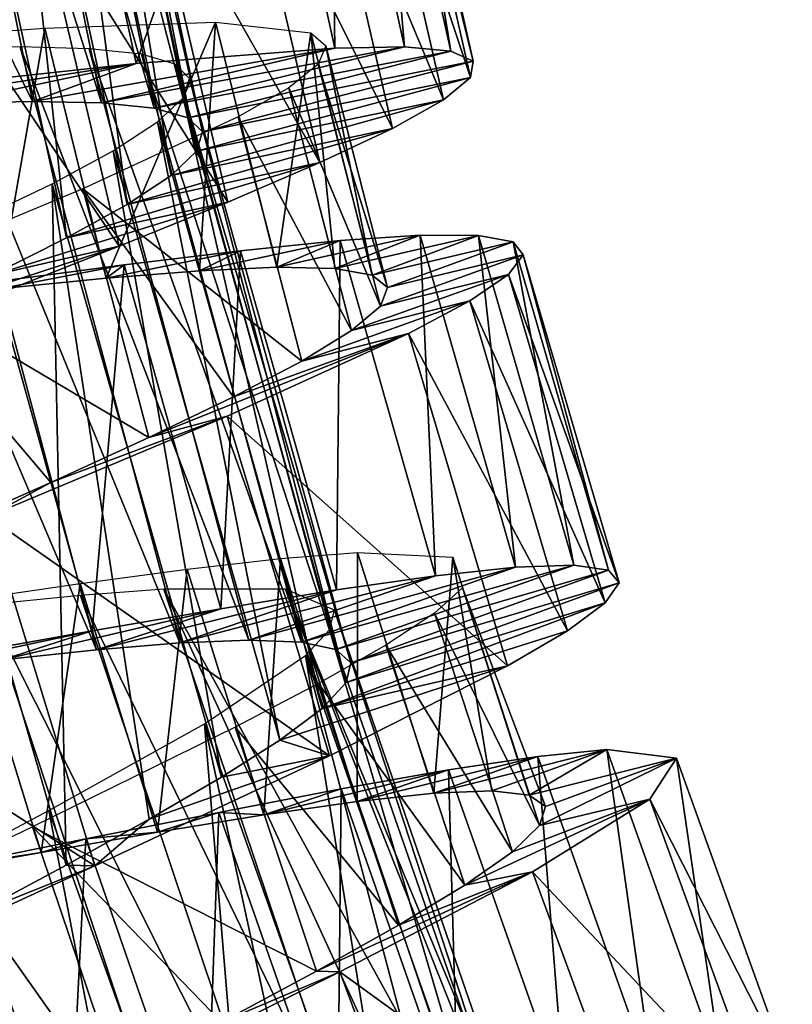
# Model space of a CAD drawing. Header units: millimetres. Extents: x -150 to 150, y -85 to 1149.
# Tile 44 of 256: x 62.69 to 69.29, y 385.05 to 393.46. Entities that reach past the tile are written whole.
import ezdxf

# ---------------------------------------------------------------- set-up
doc = ezdxf.new("R2010")
doc.units = ezdxf.units.MM
doc.header["$LTSCALE"] = 21.359881
for name, color, linetype in [('103', 7, 'CONTINUOUS'), ('104', 7, 'CONTINUOUS'), ('91', 7, 'CONTINUOUS'), ('92', 7, 'CONTINUOUS'), ('93', 7, 'CONTINUOUS')]:
    doc.layers.add(name, color=color, linetype=linetype)

msp = doc.modelspace()

# ---------------------------------------------------------------- linework, layer by layer
at = {"layer": '103', "color": 7, "linetype": 'CONTINUOUS', "true_color": 0xaaaaaa}
for points in [[(62.0804, 392.7518, -3.8392), (62.795, 392.7661, -3.2675), (60.2264, 397.9936, -4.2612), (62.0804, 392.7518, -3.8392)], [(60.2264, 397.9936, -4.2612), (62.795, 392.7661, -3.2675), (61.7496, 397.9371, -3.2655), (60.2264, 397.9936, -4.2612)], [(62.795, 392.7661, -3.2675), (63.3866, 392.7538, -2.571), (61.7496, 397.9371, -3.2655), (62.795, 392.7661, -3.2675)], [(61.7496, 397.9371, -3.2655), (63.3866, 392.7538, -2.571), (62.339, 397.8842, -2.5689), (61.7496, 397.9371, -3.2655)], [(63.3866, 392.7538, -2.571), (63.8362, 392.7092, -1.7753), (62.339, 397.8842, -2.5689), (63.3866, 392.7538, -2.571)], [(62.339, 397.8842, -2.5689), (63.8362, 392.7092, -1.7753), (62.7845, 397.8088, -1.7732), (62.339, 397.8842, -2.5689)], [(63.8362, 392.7092, -1.7753), (64.1264, 392.6271, -0.9105), (62.7845, 397.8088, -1.7732), (63.8362, 392.7092, -1.7753)], [(62.7845, 397.8088, -1.7732), (64.1264, 392.6271, -0.9105), (63.0683, 397.7069, -0.9085), (62.7845, 397.8088, -1.7732)], [(64.1264, 392.6271, -0.9105), (64.2479, 392.5051, -0.0144), (63.0683, 397.7069, -0.9085), (64.1264, 392.6271, -0.9105)], [(63.0683, 397.7069, -0.9085), (64.2479, 392.5051, -0.0144), (63.1812, 397.5768, -0.0124), (63.0683, 397.7069, -0.9085)], [(63.1812, 397.5768, -0.0124), (64.1977, 392.3404, 0.8832), (63.1199, 397.416, 0.8852), (63.1812, 397.5768, -0.0124)], [(64.2479, 392.5051, -0.0144), (64.1977, 392.3404, 0.8832), (63.1812, 397.5768, -0.0124), (64.2479, 392.5051, -0.0144)], [(63.1199, 397.416, 0.8852), (63.98, 392.1334, 1.747), (62.8885, 397.2245, 1.749), (63.1199, 397.416, 0.8852)], [(64.1977, 392.3404, 0.8832), (63.98, 392.1334, 1.747), (63.1199, 397.416, 0.8852), (64.1977, 392.3404, 0.8832)], [(62.8885, 397.2245, 1.749), (63.604, 391.8854, 2.5424), (62.4963, 397.0029, 2.5445), (62.8885, 397.2245, 1.749)], [(63.98, 392.1334, 1.747), (63.604, 391.8854, 2.5424), (62.8885, 397.2245, 1.749), (63.98, 392.1334, 1.747)], [(62.4963, 397.0029, 2.5445), (63.0862, 391.5995, 3.2403), (61.9601, 396.7532, 3.2423), (62.4963, 397.0029, 2.5445)], [(63.604, 391.8854, 2.5424), (63.0862, 391.5995, 3.2403), (62.4963, 397.0029, 2.5445), (63.604, 391.8854, 2.5424)], [(63.0862, 391.5995, 3.2403), (62.4465, 391.2798, 3.8133), (61.9601, 396.7532, 3.2423), (63.0862, 391.5995, 3.2403)], [(61.1667, 393.1946, -4.261), (63.3433, 388.079, -3.8384), (61.9746, 393.2233, -3.8364), (61.1667, 393.1946, -4.261)], [(62.5393, 387.9948, -4.2631), (63.3433, 388.079, -3.8384), (61.1667, 393.1946, -4.261), (62.5393, 387.9948, -4.2631)], [(61.9746, 393.2233, -3.8364), (64.0559, 388.1378, -3.2653), (62.6895, 393.2331, -3.2632), (61.9746, 393.2233, -3.8364)], [(63.3433, 388.079, -3.8384), (64.0559, 388.1378, -3.2653), (61.9746, 393.2233, -3.8364), (63.3433, 388.079, -3.8384)], [(64.0559, 388.1378, -3.2653), (64.6467, 388.1622, -2.5673), (62.6895, 393.2331, -3.2632), (64.0559, 388.1378, -3.2653)], [(62.6895, 393.2331, -3.2632), (64.6467, 388.1622, -2.5673), (63.2807, 393.2169, -2.5653), (62.6895, 393.2331, -3.2632)], [(64.6467, 388.1622, -2.5673), (65.0967, 388.1455, -1.7717), (63.2807, 393.2169, -2.5653), (64.6467, 388.1622, -2.5673)], [(63.2807, 393.2169, -2.5653), (65.0967, 388.1455, -1.7717), (63.7285, 393.1692, -1.7697), (63.2807, 393.2169, -2.5653)], [(65.0967, 388.1455, -1.7717), (65.3901, 388.0815, -0.9079), (63.7285, 393.1692, -1.7697), (65.0967, 388.1455, -1.7717)], [(63.7285, 393.1692, -1.7697), (65.3901, 388.0815, -0.9079), (64.0168, 393.0852, -0.9059), (63.7285, 393.1692, -1.7697)], [(65.3901, 388.0815, -0.9079), (65.5182, 387.9668, -0.0102), (64.0168, 393.0852, -0.9059), (65.3901, 388.0815, -0.9079)], [(64.0168, 393.0852, -0.9059), (65.5182, 387.9668, -0.0102), (64.1368, 392.962, -0.0083), (64.0168, 393.0852, -0.9059)], [(64.1368, 392.962, -0.0083), (65.4775, 387.7993, 0.8858), (64.0847, 392.7977, 0.8878), (64.1368, 392.962, -0.0083)], [(65.5182, 387.9668, -0.0102), (65.4775, 387.7993, 0.8858), (64.1368, 392.962, -0.0083), (65.5182, 387.9668, -0.0102)], [(64.0847, 392.7977, 0.8878), (65.2719, 387.5785, 1.7505), (63.8644, 392.5915, 1.7525), (64.0847, 392.7977, 0.8878)], [(65.4775, 387.7993, 0.8858), (65.2719, 387.5785, 1.7505), (64.0847, 392.7977, 0.8878), (65.4775, 387.7993, 0.8858)], [(63.8644, 392.5915, 1.7525), (64.9107, 387.3069, 2.5461), (63.4854, 392.3454, 2.5481), (63.8644, 392.5915, 1.7525)], [(65.2719, 387.5785, 1.7505), (64.9107, 387.3069, 2.5461), (63.8644, 392.5915, 1.7525), (65.2719, 387.5785, 1.7505)], [(63.4854, 392.3454, 2.5481), (64.4113, 386.9892, 3.2426), (62.9654, 392.0628, 3.2446), (63.4854, 392.3454, 2.5481)], [(64.9107, 387.3069, 2.5461), (64.4113, 386.9892, 3.2426), (63.4854, 392.3454, 2.5481), (64.9107, 387.3069, 2.5461)], [(62.9654, 392.0628, 3.2446), (63.084, 386.2395, 4.238), (61.5898, 391.406, 4.24), (62.9654, 392.0628, 3.2446)], [(64.4113, 386.9892, 3.2426), (63.793, 386.6304, 3.814), (62.9654, 392.0628, 3.2446), (64.4113, 386.9892, 3.2426)], [(63.793, 386.6304, 3.814), (63.084, 386.2395, 4.238), (62.9654, 392.0628, 3.2446), (63.793, 386.6304, 3.814)], [(63.084, 386.2395, 4.238), (62.3128, 385.825, 4.498), (61.5898, 391.406, 4.24), (63.084, 386.2395, 4.238)], [(63.2075, 388.5429, -3.8361), (65.6009, 383.5972, -3.2653), (63.919, 388.5971, -3.2633), (63.2075, 388.5429, -3.8361)], [(63.919, 388.5971, -3.2633), (66.6379, 383.6696, -1.7724), (64.9586, 388.5981, -1.7704), (63.919, 388.5971, -3.2633)], [(65.6009, 383.5972, -3.2653), (66.1886, 383.6584, -2.567), (63.919, 388.5971, -3.2633), (65.6009, 383.5972, -3.2653)], [(66.1886, 383.6584, -2.567), (66.6379, 383.6696, -1.7724), (63.919, 388.5971, -3.2633), (66.1886, 383.6584, -2.567)], [(66.6379, 383.6696, -1.7724), (66.9339, 383.6242, -0.9108), (64.9586, 388.5981, -1.7704), (66.6379, 383.6696, -1.7724)], [(66.9339, 383.6242, -0.9108), (67.0692, 383.5176, -0.0118), (64.9586, 388.5981, -1.7704), (66.9339, 383.6242, -0.9108)], [(64.9586, 388.5981, -1.7704), (67.0692, 383.5176, -0.0118), (65.3785, 388.4168, -0.0098), (64.9586, 388.5981, -1.7704)], [(62.401, 388.4636, -4.2624), (64.8948, 383.4943, -3.8382), (63.2075, 388.5429, -3.8361), (62.401, 388.4636, -4.2624)], [(64.8948, 383.4943, -3.8382), (65.6009, 383.5972, -3.2653), (63.2075, 388.5429, -3.8361), (64.8948, 383.4943, -3.8382)], [(60.6254, 388.2668, -4.6131), (64.0956, 383.3598, -4.2644), (62.401, 388.4636, -4.2624), (60.6254, 388.2668, -4.6131)], [(64.0956, 383.3598, -4.2644), (64.8948, 383.4943, -3.8382), (62.401, 388.4636, -4.2624), (64.0956, 383.3598, -4.2644)], [(65.3785, 388.4168, -0.0098), (67.0387, 383.3474, 0.8862), (65.3364, 388.2491, 0.8882), (65.3785, 388.4168, -0.0098)], [(67.0692, 383.5176, -0.0118), (67.0387, 383.3474, 0.8862), (65.3785, 388.4168, -0.0098), (67.0692, 383.5176, -0.0118)], [(62.3378, 383.0415, -4.6152), (63.2322, 383.2047, -4.5264), (60.6254, 388.2668, -4.6131), (62.3378, 383.0415, -4.6152)], [(63.2322, 383.2047, -4.5264), (64.0956, 383.3598, -4.2644), (60.6254, 388.2668, -4.6131), (63.2322, 383.2047, -4.5264)], [(65.3364, 388.2491, 0.8882), (66.8471, 383.1142, 1.7503), (65.1292, 388.0296, 1.7522), (65.3364, 388.2491, 0.8882)], [(67.0387, 383.3474, 0.8862), (66.8471, 383.1142, 1.7503), (65.3364, 388.2491, 0.8882), (67.0387, 383.3474, 0.8862)], [(65.1292, 388.0296, 1.7522), (66.0254, 382.4728, 3.2408), (64.2654, 387.4462, 3.2428), (65.1292, 388.0296, 1.7522)], [(66.8471, 383.1142, 1.7503), (66.5035, 382.8206, 2.5454), (65.1292, 388.0296, 1.7522), (66.8471, 383.1142, 1.7503)], [(66.5035, 382.8206, 2.5454), (66.0254, 382.4728, 3.2408), (65.1292, 388.0296, 1.7522), (66.5035, 382.8206, 2.5454)], [(64.2654, 387.4462, 3.2428), (64.7482, 381.6421, 4.2358), (62.9343, 386.7052, 4.2378), (64.2654, 387.4462, 3.2428)], [(66.0254, 382.4728, 3.2408), (65.433, 382.0776, 3.8104), (64.2654, 387.4462, 3.2428), (66.0254, 382.4728, 3.2408)], [(65.433, 382.0776, 3.8104), (64.7482, 381.6421, 4.2358), (64.2654, 387.4462, 3.2428), (65.433, 382.0776, 3.8104)], [(62.9343, 386.7052, 4.2378), (64.0032, 381.1795, 4.4963), (62.1592, 386.2949, 4.4983), (62.9343, 386.7052, 4.2378)], [(64.7482, 381.6421, 4.2358), (64.0032, 381.1795, 4.4963), (62.9343, 386.7052, 4.2378), (64.7482, 381.6421, 4.2358)], [(62.1592, 386.2949, 4.4983), (63.2271, 380.7007, 4.5839), (61.3521, 385.8705, 4.5859), (62.1592, 386.2949, 4.4983)], [(64.0032, 381.1795, 4.4963), (63.2271, 380.7007, 4.5839), (62.1592, 386.2949, 4.4983), (64.0032, 381.1795, 4.4963)], [(63.2271, 380.7007, 4.5839), (62.4533, 380.2192, 4.4938), (61.3521, 385.8705, 4.5859), (63.2271, 380.7007, 4.5839)]]:
    msp.add_3dface(points, dxfattribs=at)
at = {"layer": '104', "color": 7, "linetype": 'CONTINUOUS', "true_color": 0xaaaaaa}
for points in [[(64.3618, 393.4437, -3.0661), (63.4254, 391.255, -4.6403), (62.9012, 393.3911, -4.6394), (64.3618, 393.4437, -3.0661)], [(64.2249, 391.3195, -3.9207), (63.4254, 391.255, -4.6403), (64.3618, 393.4437, -3.0661), (64.2249, 391.3195, -3.9207)], [(64.8838, 391.3496, -3.0669), (64.2249, 391.3195, -3.9207), (64.3618, 393.4437, -3.0661), (64.8838, 391.3496, -3.0669)], [(65.1749, 393.3527, -1.0794), (64.8838, 391.3496, -3.0669), (64.3618, 393.4437, -3.0661), (65.1749, 393.3527, -1.0794)], [(62.9012, 393.3911, -4.6394), (62.5085, 391.1634, -5.2042), (61.9821, 393.3259, -5.2033), (62.9012, 393.3911, -4.6394)], [(63.4254, 391.255, -4.6403), (62.5085, 391.1634, -5.2042), (62.9012, 393.3911, -4.6394), (63.4254, 391.255, -4.6403)], [(65.3807, 391.3389, -2.1094), (64.8838, 391.3496, -3.0669), (65.1749, 393.3527, -1.0794), (65.3807, 391.3389, -2.1094)], [(65.6991, 391.282, -1.0802), (65.3807, 391.3389, -2.1094), (65.1749, 393.3527, -1.0794), (65.6991, 391.282, -1.0802)], [(65.3035, 393.2426, -0.0127), (65.6991, 391.282, -1.0802), (65.1749, 393.3527, -1.0794), (65.3035, 393.2426, -0.0127)], [(65.2391, 393.086, 1.0551), (65.8308, 391.1756, -0.0135), (65.3035, 393.2426, -0.0127), (65.2391, 393.086, 1.0551)], [(65.8308, 391.1756, -0.0135), (65.6991, 391.282, -1.0802), (65.3035, 393.2426, -0.0127), (65.8308, 391.1756, -0.0135)], [(64.9867, 392.8833, 2.0853), (65.7709, 391.0172, 1.0542), (65.2391, 393.086, 1.0551), (64.9867, 392.8833, 2.0853)], [(65.7709, 391.0172, 1.0542), (65.8308, 391.1756, -0.0135), (65.2391, 393.086, 1.0551), (65.7709, 391.0172, 1.0542)], [(64.5545, 392.6353, 3.0447), (65.5244, 390.8074, 2.0844), (64.9867, 392.8833, 2.0853), (64.5545, 392.6353, 3.0447)], [(65.5244, 390.8074, 2.0844), (65.7709, 391.0172, 1.0542), (64.9867, 392.8833, 2.0853), (65.5244, 390.8074, 2.0844)], [(63.2271, 392.0189, 4.6184), (65.0995, 390.547, 3.0439), (64.5545, 392.6353, 3.0447), (63.2271, 392.0189, 4.6184)], [(65.0995, 390.547, 3.0439), (65.5244, 390.8074, 2.0844), (64.5545, 392.6353, 3.0447), (65.0995, 390.547, 3.0439)], [(61.4479, 391.2776, 5.5666), (63.7905, 389.8928, 4.6176), (63.2271, 392.0189, 4.6184), (61.4479, 391.2776, 5.5666)], [(63.7905, 389.8928, 4.6176), (64.5149, 390.2407, 3.8975), (63.2271, 392.0189, 4.6184), (63.7905, 389.8928, 4.6176)], [(64.5149, 390.2407, 3.8975), (65.0995, 390.547, 3.0439), (63.2271, 392.0189, 4.6184), (64.5149, 390.2407, 3.8975)], [(62.0333, 389.1006, 5.5658), (62.953, 389.51, 5.1804), (61.4479, 391.2776, 5.5666), (62.0333, 389.1006, 5.5658)], [(62.953, 389.51, 5.1804), (63.7905, 389.8928, 4.6176), (61.4479, 391.2776, 5.5666), (62.953, 389.51, 5.1804)], [(65.5747, 388.9118, -3.0653), (65.5707, 386.7833, -3.9208), (64.9172, 388.8595, -3.92), (65.5747, 388.9118, -3.0653)], [(66.2264, 386.8544, -3.0662), (65.5707, 386.7833, -3.9208), (65.5747, 388.9118, -3.0653), (66.2264, 386.8544, -3.0662)], [(66.3906, 388.8715, -1.0789), (66.2264, 386.8544, -3.0662), (65.5747, 388.9118, -3.0653), (66.3906, 388.8715, -1.0789)], [(64.9172, 388.8595, -3.92), (64.7741, 386.6686, -4.6429), (64.1176, 388.7678, -4.642), (64.9172, 388.8595, -3.92)], [(65.5707, 386.7833, -3.9208), (64.7741, 386.6686, -4.6429), (64.9172, 388.8595, -3.92), (65.5707, 386.7833, -3.9208)], [(66.7224, 386.8746, -2.1088), (66.2264, 386.8544, -3.0662), (66.3906, 388.8715, -1.0789), (66.7224, 386.8746, -2.1088)], [(67.0432, 386.8376, -1.0798), (66.7224, 386.8746, -2.1088), (66.3906, 388.8715, -1.0789), (67.0432, 386.8376, -1.0798)], [(66.4711, 388.6098, 1.0512), (67.0432, 386.8376, -1.0798), (66.3906, 388.8715, -1.0789), (66.4711, 388.6098, 1.0512)], [(64.1176, 388.7678, -4.642), (63.8645, 386.5198, -5.2067), (63.2041, 388.6452, -5.2059), (64.1176, 388.7678, -4.642)], [(64.7741, 386.6686, -4.6429), (63.8645, 386.5198, -5.2067), (64.1176, 388.7678, -4.642), (64.7741, 386.6686, -4.6429)], [(63.2041, 388.6452, -5.2059), (62.8696, 386.3469, -5.5933), (62.2046, 388.501, -5.5924), (63.2041, 388.6452, -5.2059)], [(63.8645, 386.5198, -5.2067), (62.8696, 386.3469, -5.5933), (63.2041, 388.6452, -5.2059), (63.8645, 386.5198, -5.2067)], [(66.2319, 388.3916, 2.0825), (67.1311, 386.5783, 1.0504), (66.4711, 388.6098, 1.0512), (66.2319, 388.3916, 2.0825)], [(67.1311, 386.5783, 1.0504), (67.1808, 386.7396, -0.0142), (66.4711, 388.6098, 1.0512), (67.1311, 386.5783, 1.0504)], [(67.1808, 386.7396, -0.0142), (67.0432, 386.8376, -1.0798), (66.4711, 388.6098, 1.0512), (67.1808, 386.7396, -0.0142)], [(62.8696, 386.3469, -5.5933), (61.8232, 386.1611, -5.7894), (62.2046, 388.501, -5.5924), (62.8696, 386.3469, -5.5933)], [(65.8167, 388.1175, 3.041), (66.8983, 386.3534, 2.0817), (66.2319, 388.3916, 2.0825), (65.8167, 388.1175, 3.041)], [(66.8983, 386.3534, 2.0817), (67.1311, 386.5783, 1.0504), (66.2319, 388.3916, 2.0825), (66.8983, 386.3534, 2.0817)], [(65.242, 387.7911, 3.8962), (66.4911, 386.0674, 3.0402), (65.8167, 388.1175, 3.041), (65.242, 387.7911, 3.8962)], [(66.4911, 386.0674, 3.0402), (66.8983, 386.3534, 2.0817), (65.8167, 388.1175, 3.041), (66.4911, 386.0674, 3.0402)], [(64.5282, 387.4182, 4.6176), (65.926, 385.7246, 3.8954), (65.242, 387.7911, 3.8962), (64.5282, 387.4182, 4.6176)], [(65.926, 385.7246, 3.8954), (66.4911, 386.0674, 3.0402), (65.242, 387.7911, 3.8962), (65.926, 385.7246, 3.8954)], [(62.7967, 386.5662, 5.5658), (65.2232, 385.3313, 4.6168), (64.5282, 387.4182, 4.6176), (62.7967, 386.5662, 5.5658)], [(65.2232, 385.3313, 4.6168), (65.926, 385.7246, 3.8954), (64.5282, 387.4182, 4.6176), (65.2232, 385.3313, 4.6168)], [(60.8698, 385.6366, 5.7608), (63.5169, 384.4299, 5.5649), (62.7967, 386.5662, 5.5658), (60.8698, 385.6366, 5.7608)], [(63.5169, 384.4299, 5.5649), (64.4111, 384.8969, 5.1793), (62.7967, 386.5662, 5.5658), (63.5169, 384.4299, 5.5649)], [(64.4111, 384.8969, 5.1793), (65.2232, 385.3313, 4.6168), (62.7967, 386.5662, 5.5658), (64.4111, 384.8969, 5.1793)], [(62.5743, 383.9421, 5.7606), (63.5169, 384.4299, 5.5649), (60.8698, 385.6366, 5.7608), (62.5743, 383.9421, 5.7606)]]:
    msp.add_3dface(points, dxfattribs=at)
at = {"layer": '91', "color": 7, "linetype": 'CONTINUOUS', "true_color": 0xaaaaaa}
for points in [[(63.6812, 393.0893, -5.6213), (65.3802, 393.2227, -3.8246), (62.795, 392.7661, -3.2675), (63.6812, 393.0893, -5.6213)], [(62.795, 392.7661, -3.2675), (65.3802, 393.2227, -3.8246), (63.3866, 392.7538, -2.571), (62.795, 392.7661, -3.2675)], [(65.3802, 393.2227, -3.8246), (65.9749, 393.232, -2.731), (63.3866, 392.7538, -2.571), (65.3802, 393.2227, -3.8246)], [(63.3866, 392.7538, -2.571), (65.9749, 393.232, -2.731), (63.8362, 392.7092, -1.7753), (63.3866, 392.7538, -2.571)], [(65.9749, 393.232, -2.731), (66.3726, 393.1953, -1.5522), (63.8362, 392.7092, -1.7753), (65.9749, 393.232, -2.731)], [(63.8362, 392.7092, -1.7753), (66.3726, 393.1953, -1.5522), (64.1264, 392.6271, -0.9105), (63.8362, 392.7092, -1.7753)], [(66.3726, 393.1953, -1.5522), (66.5636, 393.109, -0.3249), (64.1264, 392.6271, -0.9105), (66.3726, 393.1953, -1.5522)], [(64.1264, 392.6271, -0.9105), (66.5636, 393.109, -0.3249), (64.2479, 392.5051, -0.0144), (64.1264, 392.6271, -0.9105)], [(66.5636, 393.109, -0.3249), (66.5415, 392.9704, 0.9133), (64.2479, 392.5051, -0.0144), (66.5636, 393.109, -0.3249)], [(61.4774, 392.8499, -6.7235), (63.6812, 393.0893, -5.6213), (61.2716, 392.7179, -4.2633), (61.4774, 392.8499, -6.7235)], [(61.2716, 392.7179, -4.2633), (63.6812, 393.0893, -5.6213), (62.0804, 392.7518, -3.8392), (61.2716, 392.7179, -4.2633)], [(62.0804, 392.7518, -3.8392), (63.6812, 393.0893, -5.6213), (62.795, 392.7661, -3.2675), (62.0804, 392.7518, -3.8392)], [(66.5415, 392.9704, 0.9133), (66.3093, 392.7792, 2.1216), (64.1977, 392.3404, 0.8832), (66.5415, 392.9704, 0.9133)], [(64.2479, 392.5051, -0.0144), (66.5415, 392.9704, 0.9133), (64.1977, 392.3404, 0.8832), (64.2479, 392.5051, -0.0144)], [(66.3093, 392.7792, 2.1216), (65.8744, 392.5359, 3.2641), (63.98, 392.1334, 1.747), (66.3093, 392.7792, 2.1216)], [(64.1977, 392.3404, 0.8832), (66.3093, 392.7792, 2.1216), (63.98, 392.1334, 1.747), (64.1977, 392.3404, 0.8832)], [(65.8744, 392.5359, 3.2641), (65.2526, 392.2436, 4.3031), (63.604, 391.8854, 2.5424), (65.8744, 392.5359, 3.2641)], [(63.98, 392.1334, 1.747), (65.8744, 392.5359, 3.2641), (63.604, 391.8854, 2.5424), (63.98, 392.1334, 1.747)], [(65.2526, 392.2436, 4.3031), (64.4648, 391.9066, 5.207), (63.0862, 391.5995, 3.2403), (65.2526, 392.2436, 4.3031)], [(63.604, 391.8854, 2.5424), (65.2526, 392.2436, 4.3031), (63.0862, 391.5995, 3.2403), (63.604, 391.8854, 2.5424)], [(64.4648, 391.9066, 5.207), (63.536, 391.5303, 5.9471), (62.4465, 391.2798, 3.8133), (64.4648, 391.9066, 5.207)], [(63.0862, 391.5995, 3.2403), (64.4648, 391.9066, 5.207), (62.4465, 391.2798, 3.8133), (63.0862, 391.5995, 3.2403)], [(63.536, 391.5303, 5.9471), (62.4989, 391.1225, 6.5007), (61.7156, 390.9344, 4.2378), (63.536, 391.5303, 5.9471)], [(62.4465, 391.2798, 3.8133), (63.536, 391.5303, 5.9471), (61.7156, 390.9344, 4.2378), (62.4465, 391.2798, 3.8133)], [(66.2421, 388.712, -4.3276), (66.9251, 388.785, -3.2884), (64.6467, 388.1622, -2.5673), (66.2421, 388.712, -4.3276)], [(64.6467, 388.1622, -2.5673), (66.9251, 388.785, -3.2884), (65.0967, 388.1455, -1.7717), (64.6467, 388.1622, -2.5673)], [(66.9251, 388.785, -3.2884), (67.4228, 388.8027, -2.1458), (65.0967, 388.1455, -1.7717), (66.9251, 388.785, -3.2884)], [(65.0967, 388.1455, -1.7717), (67.4228, 388.8027, -2.1458), (65.3901, 388.0815, -0.9079), (65.0967, 388.1455, -1.7717)], [(67.4228, 388.8027, -2.1458), (67.7202, 388.7598, -0.9375), (65.3901, 388.0815, -0.9079), (67.4228, 388.8027, -2.1458)], [(65.3901, 388.0815, -0.9079), (67.7202, 388.7598, -0.9375), (65.5182, 387.9668, -0.0102), (65.3901, 388.0815, -0.9079)], [(67.7202, 388.7598, -0.9375), (67.8109, 388.6527, 0.3008), (65.5182, 387.9668, -0.0102), (67.7202, 388.7598, -0.9375)], [(65.394, 388.5912, -5.2316), (66.2421, 388.712, -4.3276), (64.0559, 388.1378, -3.2653), (65.394, 388.5912, -5.2316)], [(64.0559, 388.1378, -3.2653), (66.2421, 388.712, -4.3276), (64.6467, 388.1622, -2.5673), (64.0559, 388.1378, -3.2653)], [(67.8109, 388.6527, 0.3008), (67.6922, 388.4798, 1.528), (65.4775, 387.7993, 0.8858), (67.8109, 388.6527, 0.3008)], [(65.5182, 387.9668, -0.0102), (67.8109, 388.6527, 0.3008), (65.4775, 387.7993, 0.8858), (65.5182, 387.9668, -0.0102)], [(64.405, 388.4307, -5.972), (65.394, 388.5912, -5.2316), (63.3433, 388.079, -3.8384), (64.405, 388.4307, -5.972)], [(63.3433, 388.079, -3.8384), (65.394, 388.5912, -5.2316), (64.0559, 388.1378, -3.2653), (63.3433, 388.079, -3.8384)], [(67.6922, 388.4798, 1.528), (67.3711, 388.2419, 2.7067), (65.2719, 387.5785, 1.7505), (67.6922, 388.4798, 1.528)], [(65.4775, 387.7993, 0.8858), (67.6922, 388.4798, 1.528), (65.2719, 387.5785, 1.7505), (65.4775, 387.7993, 0.8858)], [(63.3069, 388.2408, -6.5258), (64.405, 388.4307, -5.972), (62.5393, 387.9948, -4.2631), (63.3069, 388.2408, -6.5258)], [(62.5393, 387.9948, -4.2631), (64.405, 388.4307, -5.972), (63.3433, 388.079, -3.8384), (62.5393, 387.9948, -4.2631)], [(60.9141, 387.8144, -7.0117), (63.3069, 388.2408, -6.5258), (61.6684, 387.8941, -4.5246), (60.9141, 387.8144, -7.0117)], [(61.6684, 387.8941, -4.5246), (63.3069, 388.2408, -6.5258), (62.5393, 387.9948, -4.2631), (61.6684, 387.8941, -4.5246)], [(67.3711, 388.2419, 2.7067), (66.8577, 387.941, 3.8002), (65.2719, 387.5785, 1.7505), (67.3711, 388.2419, 2.7067)], [(66.8577, 387.941, 3.8002), (65.336, 387.1729, 5.5966), (64.9107, 387.3069, 2.5461), (66.8577, 387.941, 3.8002)], [(65.2719, 387.5785, 1.7505), (66.8577, 387.941, 3.8002), (64.9107, 387.3069, 2.5461), (65.2719, 387.5785, 1.7505)], [(64.9107, 387.3069, 2.5461), (65.336, 387.1729, 5.5966), (64.4113, 386.9892, 3.2426), (64.9107, 387.3069, 2.5461)], [(65.336, 387.1729, 5.5966), (63.328, 386.2334, 6.6983), (63.793, 386.6304, 3.814), (65.336, 387.1729, 5.5966)], [(64.4113, 386.9892, 3.2426), (65.336, 387.1729, 5.5966), (63.793, 386.6304, 3.814), (64.4113, 386.9892, 3.2426)], [(63.793, 386.6304, 3.814), (63.328, 386.2334, 6.6983), (63.084, 386.2395, 4.238), (63.793, 386.6304, 3.814)], [(63.328, 386.2334, 6.6983), (61.0901, 385.2013, 6.9702), (62.3128, 385.825, 4.498), (63.328, 386.2334, 6.6983)], [(63.084, 386.2395, 4.238), (63.328, 386.2334, 6.6983), (62.3128, 385.825, 4.498), (63.084, 386.2395, 4.238)]]:
    msp.add_3dface(points, dxfattribs=at)
at = {"layer": '92', "color": 7, "linetype": 'CONTINUOUS', "true_color": 0xaaaaaa}
for points in [[(64.8838, 391.3496, -3.0669), (65.3807, 391.3389, -2.1094), (66.1111, 391.6229, -3.2873), (64.8838, 391.3496, -3.0669)], [(65.4257, 391.5773, -4.3264), (64.8838, 391.3496, -3.0669), (66.1111, 391.6229, -3.2873), (65.4257, 391.5773, -4.3264)], [(66.1111, 391.6229, -3.2873), (65.3807, 391.3389, -2.1094), (66.6091, 391.6207, -2.1447), (66.1111, 391.6229, -3.2873)], [(65.3807, 391.3389, -2.1094), (65.6991, 391.282, -1.0802), (66.6091, 391.6207, -2.1447), (65.3807, 391.3389, -2.1094)], [(66.6091, 391.6207, -2.1447), (65.6991, 391.282, -1.0802), (66.9046, 391.566, -0.9364), (66.6091, 391.6207, -2.1447)], [(64.2249, 391.3195, -3.9207), (64.8838, 391.3496, -3.0669), (65.4257, 391.5773, -4.3264), (64.2249, 391.3195, -3.9207)], [(64.5734, 391.4905, -5.2305), (64.2249, 391.3195, -3.9207), (65.4257, 391.5773, -4.3264), (64.5734, 391.4905, -5.2305)], [(65.6991, 391.282, -1.0802), (65.8308, 391.1756, -0.0135), (66.9046, 391.566, -0.9364), (65.6991, 391.282, -1.0802)], [(66.9046, 391.566, -0.9364), (65.8308, 391.1756, -0.0135), (66.9909, 391.4553, 0.3019), (66.9046, 391.566, -0.9364)], [(63.4254, 391.255, -4.6403), (64.2249, 391.3195, -3.9207), (64.5734, 391.4905, -5.2305), (63.4254, 391.255, -4.6403)], [(63.5788, 391.3697, -5.9709), (63.4254, 391.255, -4.6403), (64.5734, 391.4905, -5.2305), (63.5788, 391.3697, -5.9709)], [(65.8308, 391.1756, -0.0135), (65.7709, 391.0172, 1.0542), (66.9909, 391.4553, 0.3019), (65.8308, 391.1756, -0.0135)], [(66.9909, 391.4553, 0.3019), (65.7709, 391.0172, 1.0542), (66.8654, 391.2873, 1.5291), (66.9909, 391.4553, 0.3019)], [(62.474, 391.2239, -6.5246), (62.5085, 391.1634, -5.2042), (63.5788, 391.3697, -5.9709), (62.474, 391.2239, -6.5246)], [(62.5085, 391.1634, -5.2042), (63.4254, 391.255, -4.6403), (63.5788, 391.3697, -5.9709), (62.5085, 391.1634, -5.2042)], [(65.7709, 391.0172, 1.0542), (65.5244, 390.8074, 2.0844), (66.8654, 391.2873, 1.5291), (65.7709, 391.0172, 1.0542)], [(66.8654, 391.2873, 1.5291), (65.5244, 390.8074, 2.0844), (66.5351, 391.0624, 2.7079), (66.8654, 391.2873, 1.5291)], [(65.5244, 390.8074, 2.0844), (65.0995, 390.547, 3.0439), (66.5351, 391.0624, 2.7079), (65.5244, 390.8074, 2.0844)], [(66.5351, 391.0624, 2.7079), (65.0995, 390.547, 3.0439), (66.0101, 390.7823, 3.8013), (66.5351, 391.0624, 2.7079)], [(64.5149, 390.2407, 3.8975), (63.7905, 389.8928, 4.6176), (66.0101, 390.7823, 3.8013), (64.5149, 390.2407, 3.8975)], [(66.0101, 390.7823, 3.8013), (63.7905, 389.8928, 4.6176), (64.4589, 390.0757, 5.5977), (66.0101, 390.7823, 3.8013)], [(65.0995, 390.547, 3.0439), (64.5149, 390.2407, 3.8975), (66.0101, 390.7823, 3.8013), (65.0995, 390.547, 3.0439)], [(64.4589, 390.0757, 5.5977), (62.953, 389.51, 5.1804), (62.415, 389.2172, 6.6994), (64.4589, 390.0757, 5.5977)], [(63.7905, 389.8928, 4.6176), (62.953, 389.51, 5.1804), (64.4589, 390.0757, 5.5977), (63.7905, 389.8928, 4.6176)], [(62.953, 389.51, 5.1804), (62.0333, 389.1006, 5.5658), (62.415, 389.2172, 6.6994), (62.953, 389.51, 5.1804)], [(66.2264, 386.8544, -3.0662), (66.7224, 386.8746, -2.1088), (67.7074, 387.2261, -2.724), (66.2264, 386.8544, -3.0662)], [(67.1169, 387.1668, -3.8188), (66.2264, 386.8544, -3.0662), (67.7074, 387.2261, -2.724), (67.1169, 387.1668, -3.8188)], [(66.7224, 386.8746, -2.1088), (67.0432, 386.8376, -1.0798), (67.7074, 387.2261, -2.724), (66.7224, 386.8746, -2.1088)], [(67.7074, 387.2261, -2.724), (67.0432, 386.8376, -1.0798), (68.3009, 387.1525, -0.3183), (67.7074, 387.2261, -2.724)], [(65.5707, 386.7833, -3.9208), (66.2264, 386.8544, -3.0662), (67.1169, 387.1668, -3.8188), (65.5707, 386.7833, -3.9208)], [(66.3519, 387.052, -4.7951), (65.5707, 386.7833, -3.9208), (67.1169, 387.1668, -3.8188), (66.3519, 387.052, -4.7951)], [(67.0432, 386.8376, -1.0798), (67.1808, 386.7396, -0.0142), (68.3009, 387.1525, -0.3183), (67.0432, 386.8376, -1.0798)], [(67.1808, 386.7396, -0.0142), (67.1311, 386.5783, 1.0504), (68.3009, 387.1525, -0.3183), (67.1808, 386.7396, -0.0142)], [(68.3009, 387.1525, -0.3183), (67.1311, 386.5783, 1.0504), (68.0739, 386.8024, 2.1225), (68.3009, 387.1525, -0.3183)], [(64.7741, 386.6686, -4.6429), (65.5707, 386.7833, -3.9208), (66.3519, 387.052, -4.7951), (64.7741, 386.6686, -4.6429)], [(65.4335, 386.8895, -5.6213), (64.7741, 386.6686, -4.6429), (66.3519, 387.052, -4.7951), (65.4335, 386.8895, -5.6213)], [(64.3897, 386.6895, -6.2724), (64.7741, 386.6686, -4.6429), (65.4335, 386.8895, -5.6213), (64.3897, 386.6895, -6.2724)], [(66.8983, 386.3534, 2.0817), (66.4911, 386.0674, 3.0402), (68.0739, 386.8024, 2.1225), (66.8983, 386.3534, 2.0817)], [(68.0739, 386.8024, 2.1225), (66.4911, 386.0674, 3.0402), (67.0698, 386.1811, 4.2971), (68.0739, 386.8024, 2.1225)], [(67.1311, 386.5783, 1.0504), (66.8983, 386.3534, 2.0817), (68.0739, 386.8024, 2.1225), (67.1311, 386.5783, 1.0504)], [(63.2517, 386.4627, -6.7269), (63.8645, 386.5198, -5.2067), (64.3897, 386.6895, -6.2724), (63.2517, 386.4627, -6.7269)], [(63.8645, 386.5198, -5.2067), (64.7741, 386.6686, -4.6429), (64.3897, 386.6895, -6.2724), (63.8645, 386.5198, -5.2067)], [(62.0538, 386.2207, -6.9714), (62.8696, 386.3469, -5.5933), (63.2517, 386.4627, -6.7269), (62.0538, 386.2207, -6.9714)], [(62.8696, 386.3469, -5.5933), (63.8645, 386.5198, -5.2067), (63.2517, 386.4627, -6.7269), (62.8696, 386.3469, -5.5933)], [(61.8232, 386.1611, -5.7894), (62.8696, 386.3469, -5.5933), (62.0538, 386.2207, -6.9714), (61.8232, 386.1611, -5.7894)], [(65.926, 385.7246, 3.8954), (65.2232, 385.3313, 4.6168), (67.0698, 386.1811, 4.2971), (65.926, 385.7246, 3.8954)], [(67.0698, 386.1811, 4.2971), (65.2232, 385.3313, 4.6168), (65.4234, 385.3262, 5.9406), (67.0698, 386.1811, 4.2971)], [(66.4911, 386.0674, 3.0402), (65.926, 385.7246, 3.8954), (67.0698, 386.1811, 4.2971), (66.4911, 386.0674, 3.0402)], [(65.2232, 385.3313, 4.6168), (64.4111, 384.8969, 5.1793), (65.4234, 385.3262, 5.9406), (65.2232, 385.3313, 4.6168)], [(65.4234, 385.3262, 5.9406), (64.4111, 384.8969, 5.1793), (64.4239, 384.8315, 6.4959), (65.4234, 385.3262, 5.9406)]]:
    msp.add_3dface(points, dxfattribs=at)
at = {"layer": '93', "color": 7, "linetype": 'CONTINUOUS', "true_color": 0xaaaaaa}
for points in [[(61.4774, 392.8499, -6.7235), (60.8303, 395.9024, -6.7223), (63.0418, 396.0535, -5.6202), (61.4774, 392.8499, -6.7235)], [(63.6812, 393.0893, -5.6213), (61.4774, 392.8499, -6.7235), (63.0418, 396.0535, -5.6202), (63.6812, 393.0893, -5.6213)], [(63.6812, 393.0893, -5.6213), (63.0418, 396.0535, -5.6202), (64.7448, 396.1189, -3.8234), (63.6812, 393.0893, -5.6213)], [(65.3802, 393.2227, -3.8246), (63.6812, 393.0893, -5.6213), (64.7448, 396.1189, -3.8234), (65.3802, 393.2227, -3.8246)], [(65.3802, 393.2227, -3.8246), (64.7448, 396.1189, -3.8234), (65.3395, 396.1044, -2.7299), (65.3802, 393.2227, -3.8246)], [(65.9749, 393.232, -2.731), (65.3802, 393.2227, -3.8246), (65.3395, 396.1044, -2.7299), (65.9749, 393.232, -2.731)], [(65.9749, 393.232, -2.731), (65.3395, 396.1044, -2.7299), (65.7354, 396.0518, -1.5511), (65.9749, 393.232, -2.731)], [(66.3726, 393.1953, -1.5522), (65.9749, 393.232, -2.731), (65.7354, 396.0518, -1.5511), (66.3726, 393.1953, -1.5522)], [(66.3726, 393.1953, -1.5522), (65.7354, 396.0518, -1.5511), (65.9228, 395.9579, -0.3238), (66.3726, 393.1953, -1.5522)], [(66.5636, 393.109, -0.3249), (65.9228, 395.9579, -0.3238), (65.8952, 395.8203, 0.9145), (66.5636, 393.109, -0.3249)], [(66.5636, 393.109, -0.3249), (66.3726, 393.1953, -1.5522), (65.9228, 395.9579, -0.3238), (66.5636, 393.109, -0.3249)], [(66.5415, 392.9704, 0.9133), (65.8952, 395.8203, 0.9145), (65.6556, 395.6385, 2.1227), (66.5415, 392.9704, 0.9133)], [(66.5415, 392.9704, 0.9133), (66.5636, 393.109, -0.3249), (65.8952, 395.8203, 0.9145), (66.5415, 392.9704, 0.9133)], [(66.3093, 392.7792, 2.1216), (65.6556, 395.6385, 2.1227), (65.2113, 395.4129, 3.2652), (66.3093, 392.7792, 2.1216)], [(66.3093, 392.7792, 2.1216), (66.5415, 392.9704, 0.9133), (65.6556, 395.6385, 2.1227), (66.3093, 392.7792, 2.1216)], [(65.8744, 392.5359, 3.2641), (65.2113, 395.4129, 3.2652), (64.5784, 395.1457, 4.3043), (65.8744, 392.5359, 3.2641)], [(65.8744, 392.5359, 3.2641), (66.3093, 392.7792, 2.1216), (65.2113, 395.4129, 3.2652), (65.8744, 392.5359, 3.2641)], [(65.2526, 392.2436, 4.3031), (64.5784, 395.1457, 4.3043), (63.7777, 394.8404, 5.2081), (65.2526, 392.2436, 4.3031)], [(65.2526, 392.2436, 4.3031), (65.8744, 392.5359, 3.2641), (64.5784, 395.1457, 4.3043), (65.2526, 392.2436, 4.3031)], [(64.4648, 391.9066, 5.207), (63.7777, 394.8404, 5.2081), (62.8347, 394.5015, 5.9483), (64.4648, 391.9066, 5.207)], [(64.4648, 391.9066, 5.207), (65.2526, 392.2436, 4.3031), (63.7777, 394.8404, 5.2081), (64.4648, 391.9066, 5.207)], [(63.536, 391.5303, 5.9471), (62.8347, 394.5015, 5.9483), (61.782, 394.1355, 6.5019), (63.536, 391.5303, 5.9471)], [(63.536, 391.5303, 5.9471), (64.4648, 391.9066, 5.207), (62.8347, 394.5015, 5.9483), (63.536, 391.5303, 5.9471)], [(62.4989, 391.1225, 6.5007), (63.536, 391.5303, 5.9471), (61.782, 394.1355, 6.5019), (62.4989, 391.1225, 6.5007)], [(66.2421, 388.712, -4.3276), (65.4257, 391.5773, -4.3264), (66.1111, 391.6229, -3.2873), (66.2421, 388.712, -4.3276)], [(66.9251, 388.785, -3.2884), (66.2421, 388.712, -4.3276), (66.1111, 391.6229, -3.2873), (66.9251, 388.785, -3.2884)], [(66.9251, 388.785, -3.2884), (66.1111, 391.6229, -3.2873), (66.6091, 391.6207, -2.1447), (66.9251, 388.785, -3.2884)], [(67.4228, 388.8027, -2.1458), (66.9251, 388.785, -3.2884), (66.6091, 391.6207, -2.1447), (67.4228, 388.8027, -2.1458)], [(67.4228, 388.8027, -2.1458), (66.6091, 391.6207, -2.1447), (66.9046, 391.566, -0.9364), (67.4228, 388.8027, -2.1458)], [(65.394, 388.5912, -5.2316), (64.5734, 391.4905, -5.2305), (65.4257, 391.5773, -4.3264), (65.394, 388.5912, -5.2316)], [(66.2421, 388.712, -4.3276), (65.394, 388.5912, -5.2316), (65.4257, 391.5773, -4.3264), (66.2421, 388.712, -4.3276)], [(67.7202, 388.7598, -0.9375), (67.4228, 388.8027, -2.1458), (66.9046, 391.566, -0.9364), (67.7202, 388.7598, -0.9375)], [(67.7202, 388.7598, -0.9375), (66.9046, 391.566, -0.9364), (66.9909, 391.4553, 0.3019), (67.7202, 388.7598, -0.9375)], [(64.405, 388.4307, -5.972), (63.5788, 391.3697, -5.9709), (64.5734, 391.4905, -5.2305), (64.405, 388.4307, -5.972)], [(65.394, 388.5912, -5.2316), (64.405, 388.4307, -5.972), (64.5734, 391.4905, -5.2305), (65.394, 388.5912, -5.2316)], [(67.8109, 388.6527, 0.3008), (66.9909, 391.4553, 0.3019), (66.8654, 391.2873, 1.5291), (67.8109, 388.6527, 0.3008)], [(67.8109, 388.6527, 0.3008), (67.7202, 388.7598, -0.9375), (66.9909, 391.4553, 0.3019), (67.8109, 388.6527, 0.3008)], [(63.3069, 388.2408, -6.5258), (62.474, 391.2239, -6.5246), (63.5788, 391.3697, -5.9709), (63.3069, 388.2408, -6.5258)], [(64.405, 388.4307, -5.972), (63.3069, 388.2408, -6.5258), (63.5788, 391.3697, -5.9709), (64.405, 388.4307, -5.972)], [(67.6922, 388.4798, 1.528), (66.8654, 391.2873, 1.5291), (66.5351, 391.0624, 2.7079), (67.6922, 388.4798, 1.528)], [(67.6922, 388.4798, 1.528), (67.8109, 388.6527, 0.3008), (66.8654, 391.2873, 1.5291), (67.6922, 388.4798, 1.528)], [(63.3069, 388.2408, -6.5258), (60.9141, 387.8144, -7.0117), (62.474, 391.2239, -6.5246), (63.3069, 388.2408, -6.5258)], [(67.3711, 388.2419, 2.7067), (66.5351, 391.0624, 2.7079), (66.0101, 390.7823, 3.8013), (67.3711, 388.2419, 2.7067)], [(67.3711, 388.2419, 2.7067), (67.6922, 388.4798, 1.528), (66.5351, 391.0624, 2.7079), (67.3711, 388.2419, 2.7067)], [(66.8577, 387.941, 3.8002), (66.0101, 390.7823, 3.8013), (64.4589, 390.0757, 5.5977), (66.8577, 387.941, 3.8002)], [(66.8577, 387.941, 3.8002), (67.3711, 388.2419, 2.7067), (66.0101, 390.7823, 3.8013), (66.8577, 387.941, 3.8002)], [(65.336, 387.1729, 5.5966), (64.4589, 390.0757, 5.5977), (62.415, 389.2172, 6.6994), (65.336, 387.1729, 5.5966)], [(65.336, 387.1729, 5.5966), (66.8577, 387.941, 3.8002), (64.4589, 390.0757, 5.5977), (65.336, 387.1729, 5.5966)], [(63.328, 386.2334, 6.6983), (62.415, 389.2172, 6.6994), (60.1377, 388.2754, 6.9714), (63.328, 386.2334, 6.6983)], [(63.328, 386.2334, 6.6983), (65.336, 387.1729, 5.5966), (62.415, 389.2172, 6.6994), (63.328, 386.2334, 6.6983)], [(61.0901, 385.2013, 6.9702), (63.328, 386.2334, 6.6983), (60.1377, 388.2754, 6.9714), (61.0901, 385.2013, 6.9702)], [(68.1083, 384.3727, -3.8199), (67.1169, 387.1668, -3.8188), (67.7074, 387.2261, -2.724), (68.1083, 384.3727, -3.8199)], [(68.696, 384.4556, -2.7251), (68.1083, 384.3727, -3.8199), (67.7074, 387.2261, -2.724), (68.696, 384.4556, -2.7251)], [(68.696, 384.4556, -2.7251), (67.7074, 387.2261, -2.724), (68.3009, 387.1525, -0.3183), (68.696, 384.4556, -2.7251)], [(67.3485, 384.2274, -4.7962), (66.3519, 387.052, -4.7951), (67.1169, 387.1668, -3.8188), (67.3485, 384.2274, -4.7962)], [(68.1083, 384.3727, -3.8199), (67.3485, 384.2274, -4.7962), (67.1169, 387.1668, -3.8188), (68.1083, 384.3727, -3.8199)], [(69.2919, 384.4058, -0.3194), (68.3009, 387.1525, -0.3183), (68.0739, 386.8024, 2.1225), (69.2919, 384.4058, -0.3194)], [(69.2919, 384.4058, -0.3194), (68.696, 384.4556, -2.7251), (68.3009, 387.1525, -0.3183), (69.2919, 384.4058, -0.3194)], [(66.4373, 384.0283, -5.6224), (65.4335, 386.8895, -5.6213), (66.3519, 387.052, -4.7951), (66.4373, 384.0283, -5.6224)], [(67.3485, 384.2274, -4.7962), (66.4373, 384.0283, -5.6224), (66.3519, 387.052, -4.7951), (67.3485, 384.2274, -4.7962)], [(65.4024, 383.7867, -6.2735), (64.3897, 386.6895, -6.2724), (65.4335, 386.8895, -5.6213), (65.4024, 383.7867, -6.2735)], [(66.4373, 384.0283, -5.6224), (65.4024, 383.7867, -6.2735), (65.4335, 386.8895, -5.6213), (66.4373, 384.0283, -5.6224)], [(69.079, 384.0468, 2.1214), (68.0739, 386.8024, 2.1225), (67.0698, 386.1811, 4.2971), (69.079, 384.0468, 2.1214)], [(69.079, 384.0468, 2.1214), (69.2919, 384.4058, -0.3194), (68.0739, 386.8024, 2.1225), (69.079, 384.0468, 2.1214)], [(64.2744, 383.5146, -6.7281), (63.2517, 386.4627, -6.7269), (64.3897, 386.6895, -6.2724), (64.2744, 383.5146, -6.7281)], [(65.4024, 383.7867, -6.2735), (64.2744, 383.5146, -6.7281), (64.3897, 386.6895, -6.2724), (65.4024, 383.7867, -6.2735)], [(63.0871, 383.2249, -6.9725), (62.0538, 386.2207, -6.9714), (63.2517, 386.4627, -6.7269), (63.0871, 383.2249, -6.9725)], [(64.2744, 383.5146, -6.7281), (63.0871, 383.2249, -6.9725), (63.2517, 386.4627, -6.7269), (64.2744, 383.5146, -6.7281)], [(63.0871, 383.2249, -6.9725), (61.8764, 382.9311, -6.9993), (62.0538, 386.2207, -6.9714), (63.0871, 383.2249, -6.9725)], [(68.1005, 383.3859, 4.296), (67.0698, 386.1811, 4.2971), (65.4234, 385.3262, 5.9406), (68.1005, 383.3859, 4.296)], [(68.1005, 383.3859, 4.296), (69.079, 384.0468, 2.1214), (67.0698, 386.1811, 4.2971), (68.1005, 383.3859, 4.296)], [(66.4896, 382.4658, 5.9394), (65.4234, 385.3262, 5.9406), (64.4239, 384.8315, 6.4959), (66.4896, 382.4658, 5.9394)], [(66.4896, 382.4658, 5.9394), (68.1005, 383.3859, 4.296), (65.4234, 385.3262, 5.9406), (66.4896, 382.4658, 5.9394)]]:
    msp.add_3dface(points, dxfattribs=at)

doc.saveas('drawing.dxf')
